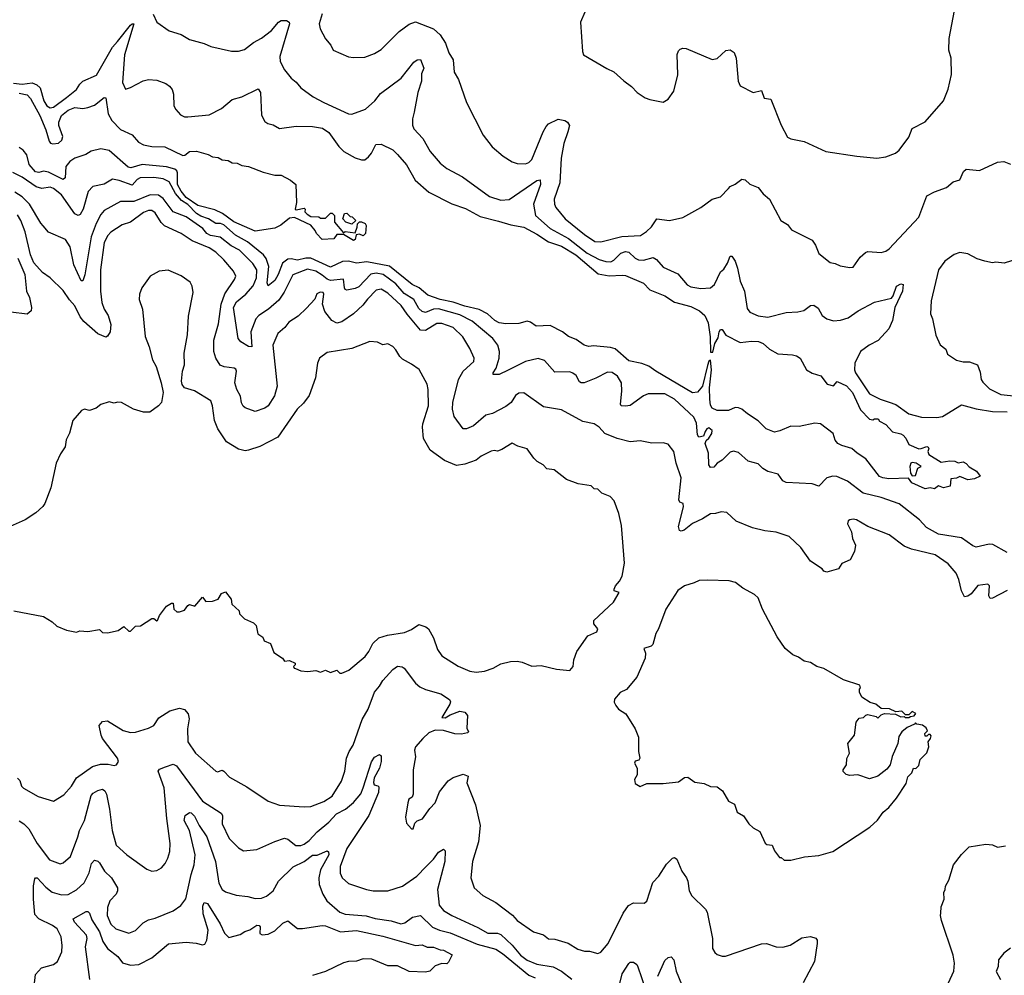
# Model space of a CAD drawing. Extents: x 1678759 to 1859541, y 384609 to 522867.
# Tile 46 of 256: x 1752239 to 1758247, y 411211 to 417040. Entities that reach past the tile are written whole.
import ezdxf

# ---------------------------------------------------------------- set-up
doc = ezdxf.new("R2010")
doc.units = 0

msp = doc.modelspace()

# ---------------------------------------------------------------- linework, layer by layer
at = {"layer": '0CON20XD'}
for points in [[(1755687.5, 417085), (1755660, 417025), (1755673.3, 416845), (1755680, 416825), (1755821.7, 416741.7), (1755865, 416722.5), (1755925, 416667.5), (1755973, 416633), (1756007.5, 416595), (1756055, 416563.3), (1756085, 416553.3), (1756165, 416537.5), (1756196.7, 416555), (1756231.2, 416605), (1756255.8, 416704.2), (1756251.7, 416828.3), (1756259.3, 416850.7), (1756269.3, 416860.7), (1756285, 416866.2), (1756305, 416863.8), (1756465, 416797.1), (1756495, 416802.5), (1756547.9, 416852.1), (1756575, 416857.1), (1756598.9, 416838.9), (1756611.4, 416805), (1756622.9, 416665), (1756635, 416636.7), (1756715, 416596.7), (1756765, 416607.5), (1756780.8, 416560.8), (1756822.5, 416555), (1756885, 416397.5), (1756925, 416322.5), (1756945, 416312.5), (1757025, 416297.5), (1757157, 416237), (1757347, 416207), (1757470, 416195), (1757525, 416202.5), (1757583.6, 416226.4), (1757605.9, 416244.1), (1757665, 416322.5), (1757684.1, 416375.9), (1757765, 416416.7), (1757876.2, 416545), (1757903.9, 416616.1), (1757923.8, 416705), (1757922, 416805), (1757909.2, 416855), (1757911.4, 416925), (1757951.2, 417138.8)], [(1753054, 417074), (1753075.7, 417025.7), (1753151.4, 416971.4), (1753225, 416950), (1753275, 416920), (1753364.1, 416894.1), (1753405.8, 416875.8), (1753532.3, 416847.7), (1753575, 416848.6), (1753611.1, 416858.9), (1753665, 416901.1), (1753715, 416927.1), (1753774.5, 416975), (1753818.5, 417025), (1753835, 417034.2), (1753867.1, 417035), (1753883.8, 417025), (1753885.8, 417015), (1753826.2, 416815), (1753828.5, 416785), (1753855, 416734), (1753895, 416682.5), (1753925, 416659.2), (1753954, 416625), (1754030.3, 416570.3), (1754095, 416534.4), (1754245, 416466), (1754265, 416463.8), (1754348.8, 416495), (1754405.5, 416545), (1754440.2, 416589.7), (1754567.1, 416682.9), (1754645, 416780.6), (1754665, 416794.2), (1754685, 416796.7), (1754704.4, 416745), (1754690.8, 416709.2), (1754690.8, 416665), (1754667.5, 416595), (1754645.6, 416475), (1754635.5, 416434.5), (1754636.8, 416396.8), (1754645, 416373.3), (1754698.8, 416315), (1754744, 416235), (1754804, 416165), (1754845, 416131.9), (1754941.7, 416081.7), (1755105, 415962.1), (1755175, 415939.6), (1755225, 415942.5), (1755395, 416058.5), (1755415, 416063.8), (1755416.6, 416035), (1755374.8, 415915), (1755387.3, 415845), (1755475.5, 415765.5), (1755588.3, 415705), (1755702.2, 415615), (1755775, 415577.5), (1755815, 415564.7), (1755846.3, 415563.7), (1755865, 415572.9), (1755906.7, 415615), (1755935.3, 415625.3), (1755955, 415621.8), (1755995, 415584.5), (1756015, 415575.4), (1756045, 415573.6), (1756105, 415588.5), (1756125, 415576.7), (1756165, 415529.4), (1756255, 415490.6), (1756312.7, 415422.7), (1756335, 415411.3), (1756395, 415400), (1756455, 415404.5), (1756479.6, 415425), (1756515, 415501.2), (1756535, 415518), (1756558.8, 415555), (1756575, 415598), (1756585, 415598), (1756605, 415566.2), (1756619.6, 415525), (1756636, 415445), (1756661.6, 415385), (1756678.8, 415278.8), (1756695, 415255.6), (1756745, 415233.8), (1756804.6, 415224.6), (1756915, 415252.9), (1756987.9, 415257.9), (1757023.4, 415266.6), (1757065, 415297.1), (1757085, 415298), (1757110.3, 415280.3), (1757135.8, 415235), (1757164.6, 415214.6), (1757205, 415202.7), (1757247, 415207), (1757295, 415222.2), (1757356, 415264), (1757455, 415317.5), (1757557.8, 415342.2), (1757568, 415355), (1757590, 415415), (1757615, 415428), (1757630, 415425), (1757626.1, 415385), (1757579.7, 415285), (1757565.3, 415205), (1757542, 415155), (1757477.2, 415082.8), (1757421.4, 415055), (1757370, 415015), (1757335.6, 414945), (1757333.6, 414905), (1757340, 414885), (1757425, 414757.8), (1757490, 414725), (1757545, 414706.1), (1757585, 414692.1), (1757665, 414636.2), (1757742.5, 414615), (1757835, 414613.3), (1757870.7, 414619.3), (1757985, 414691.4), (1758075, 414665.4), (1758175, 414649.4), (1758265, 414648.8)], [(1754085.6, 417075), (1754066.7, 417015), (1754072.5, 416985), (1754104.1, 416924.1), (1754136.7, 416885), (1754152.5, 416855), (1754245, 416814), (1754275, 416808.8), (1754345, 416812), (1754405, 416833.8), (1754445, 416858.8), (1754555, 416968.8), (1754615, 417012.9), (1754655, 417026.5), (1754764, 416985), (1754805, 416947.2), (1754837.6, 416897.6), (1754858.5, 416838.5), (1754884.7, 416795), (1754889.6, 416719.6), (1754916, 416675), (1754965.7, 416535.7), (1755066.2, 416335), (1755121.2, 416265), (1755188.3, 416208.3), (1755245, 416172), (1755275, 416162.5), (1755325, 416160.8), (1755345, 416169.2), (1755365, 416187.5), (1755433.6, 416356.4), (1755451, 416389), (1755466.2, 416403.8), (1755525, 416433.8), (1755565, 416425.6), (1755582.5, 416415), (1755594.4, 416395), (1755584.5, 416355), (1755558.8, 416285), (1755543.9, 416195), (1755533.9, 416045), (1755500.5, 415945), (1755502.2, 415915), (1755510.6, 415895), (1755567.8, 415825), (1755685, 415728.9), (1755747.6, 415687.6), (1755785, 415685.6), (1755913.1, 415716.9), (1756026.6, 415723.4), (1756063, 415747), (1756093.2, 415776.8), (1756127.5, 415825), (1756205, 415814.3), (1756285, 415833.3), (1756395, 415893.5), (1756465, 415946), (1756515, 415959.5), (1756565, 416010), (1756575, 416022), (1756605, 416036), (1756645, 416066.2), (1756665, 416062.9), (1756695, 416036.9), (1756745.8, 416015.8), (1756775, 415977.5), (1756814.2, 415945), (1756884.4, 415814.4), (1756925, 415790), (1756948.1, 415758.1), (1757074, 415695), (1757094.2, 415665), (1757115, 415613.8), (1757185, 415558.8), (1757215, 415553.3), (1757245, 415538), (1757305, 415527.5), (1757325, 415530), (1757367.6, 415592.4), (1757400.2, 415619.8), (1757415, 415625.5), (1757495, 415620), (1757525, 415628.5), (1757545, 415642.2), (1757724.6, 415835), (1757773.5, 415965), (1757820.4, 415989.6), (1757895, 416015.6), (1757935, 416050.8), (1757975, 416063.3), (1757998, 416115), (1758015, 416129.2), (1758095, 416120), (1758205, 416171.2), (1758245, 416174), (1758285, 416159.4)], [(1752201.9, 416651.9), (1752255, 416646.9), (1752315, 416654.8), (1752343.2, 416643.2), (1752364.7, 416625), (1752386.7, 416545), (1752404.7, 416515), (1752425, 416502.5), (1752445, 416505.9), (1752525.4, 416565), (1752585, 416614.5), (1752605, 416646.9), (1752625, 416664.5), (1752707.7, 416702.3), (1752805, 416872.7), (1752835, 416906.8), (1752915, 417005.8), (1752925, 417015.6), (1752935.6, 417015), (1752878.7, 416825), (1752867.3, 416657.3), (1752885, 416616.7), (1752915, 416626), (1752992.3, 416667.7), (1753025, 416674.6), (1753075, 416671.5), (1753129.8, 416649.8), (1753152.9, 416635), (1753169.4, 416615), (1753177.1, 416585), (1753180, 416515), (1753191.7, 416491.7), (1753219.3, 416459.3), (1753245, 416446.7), (1753265, 416446.7), (1753395, 416458.8), (1753470.7, 416499.3), (1753535, 416552.5), (1753595, 416568.5), (1753695, 416618.6), (1753708.5, 416595), (1753715, 416457.5), (1753735, 416420), (1753752.5, 416407.5), (1753785, 416398), (1753825, 416375.8), (1753925, 416390), (1754025, 416388.5), (1754087.7, 416377.7), (1754125, 416351.9), (1754185.6, 416265.6), (1754216.8, 416236.8), (1754285, 416196.8), (1754325, 416184.5), (1754345, 416185.5), (1754367.1, 416202.9), (1754385.6, 416225), (1754412.2, 416277.8), (1754445, 416280.5), (1754515, 416245.4), (1754545, 416218.5), (1754598.7, 416155), (1754651.2, 416061.2), (1754735, 415988.9), (1754875, 415916.2), (1754958.7, 415888.7), (1755049.1, 415839.1), (1755160.3, 415810.3), (1755235, 415788.5), (1755315, 415775.3), (1755395, 415732.2), (1755464.8, 415684.8), (1755545, 415658), (1755632.9, 415605), (1755769.3, 415489.3), (1755835, 415476.6), (1755915, 415482.6), (1755935, 415478.9), (1756045, 415433.3), (1756085, 415392.5), (1756175, 415356.4), (1756235, 415316.4), (1756335, 415290.7), (1756387.1, 415265), (1756420.4, 415235), (1756440.5, 415190.5), (1756451.9, 415105), (1756455, 415011.4), (1756467.9, 415012.1), (1756481.5, 415065), (1756501.5, 415098.5), (1756507.1, 415135), (1756515, 415149.2), (1756525, 415150), (1756547.5, 415115), (1756635, 415070), (1756705, 415078.8), (1756746.4, 415076.4), (1756775, 415064.4), (1756815, 415029.6), (1756865, 415000.8), (1756955, 414996.5), (1756979.2, 414989.2), (1757001.4, 414975), (1757040, 414905), (1757075, 414883.8), (1757128.3, 414868.3), (1757165.9, 414815.9), (1757205, 414806.7), (1757227.5, 414832.5), (1757285, 414806.9), (1757320, 414765), (1757370, 414660), (1757425, 414603.8), (1757445, 414598.8), (1757455, 414605.8), (1757477.5, 414605), (1757485, 414590), (1757525, 414571.2), (1757565, 414526), (1757615, 414514.3), (1757630.8, 414505), (1757647, 414487), (1757665, 414448.8), (1757725, 414421.2), (1757740, 414425), (1757775, 414436.7), (1757783, 414433), (1757786.2, 414425), (1757780, 414405), (1757787, 414387), (1757861.2, 414341.2), (1757915, 414348.8), (1757946.1, 414346.1), (1757965, 414337.5), (1757995, 414342.5), (1758015, 414332.5), (1758031.7, 414311.7), (1758077.5, 414285), (1758100, 414255), (1758065, 414240), (1758025, 414232.5), (1757975, 414252.5), (1757955, 414242.5), (1757921.7, 414238.3), (1757916.4, 414193.6), (1757875, 414183.3), (1757845, 414197.5), (1757821.7, 414178.3), (1757795, 414183.3), (1757765, 414178.8), (1757683.3, 414215), (1757662.5, 414242.5), (1757541.7, 414238.3), (1757505, 414244.5), (1757485, 414254.4), (1757401.5, 414361.5), (1757350, 414395), (1757317.5, 414425), (1757255, 414442.5), (1757231.2, 414455), (1757215.7, 414475), (1757203.3, 414515), (1757125.5, 414575.5), (1757091.7, 414578.3), (1756995, 414558.8), (1756945, 414560), (1756878.1, 414531.9), (1756845, 414524.4), (1756793.8, 414545), (1756745, 414593.8), (1756679.2, 414635), (1756645, 414664.3), (1756625, 414672.5), (1756605, 414674), (1756565, 414655.6), (1756495, 414655.6), (1756465, 414670), (1756455, 414689.2), (1756449.3, 414725), (1756449, 414795), (1756461.2, 414905), (1756455, 414963.3), (1756445, 414956), (1756435, 414931.2), (1756405.2, 414804.8), (1756375, 414768.9), (1756345, 414762.9), (1756120, 414895), (1756077.2, 414927.2), (1756035, 414942.9), (1755955, 414959.6), (1755873, 415033), (1755845, 415040.9), (1755739.7, 415050.3)], [(1752235, 416591.3), (1752285, 416582.6), (1752305, 416560), (1752361.2, 416455), (1752398.8, 416368.8), (1752418.9, 416298.9), (1752427.6, 416287.6), (1752442.1, 416282.1), (1752475, 416286), (1752497, 416305), (1752502.2, 416327.8), (1752478.1, 416395), (1752477, 416415), (1752495.1, 416454.9), (1752535, 416488.1), (1752575, 416504.4), (1752625, 416498.1), (1752655.5, 416504.5), (1752695, 416519.1), (1752755, 416566), (1752765, 416562.5), (1752778, 416465)], [(1752778, 416465), (1752800.9, 416425), (1752855, 416370), (1752925, 416338.5), (1752963.5, 416293.5), (1752995, 416276.2), (1753045, 416265.9), (1753125, 416264.7), (1753235, 416211), (1753246.5, 416213.5), (1753275, 416236.5), (1753317.5, 416237.5), (1753388.6, 416218.6), (1753415, 416204), (1753449.3, 416199.3), (1753475, 416185.2), (1753510.6, 416180.6), (1753535, 416166.2), (1753565, 416163.9), (1753595, 416149.7), (1753635, 416144.1), (1753725, 416110.4), (1753795, 416091.1), (1753835, 416091.9), (1753890.9, 416060.9), (1753923.9, 416033.9), (1753927.5, 415925), (1753920, 415885), (1753925, 415880), (1753975, 415890), (1753980, 415885), (1753978.3, 415868.3), (1753993, 415853), (1754015, 415840), (1754065, 415837.5), (1754075, 415830), (1754105, 415830), (1754135, 415860), (1754145, 415860), (1754160, 415845), (1754160, 415805), (1754215, 415740), (1754225, 415747.5), (1754285, 415740), (1754297.5, 415775), (1754300, 415795), (1754313, 415807), (1754325, 415807.5), (1754346.4, 415796.4), (1754352.5, 415785), (1754350, 415735), (1754335, 415722.5), (1754311.7, 415731.7), (1754291.7, 415728.3), (1754285, 415700), (1754275, 415693.3), (1754215, 415730), (1754175, 415730), (1754155, 415702.5), (1754085, 415700), (1754050, 415735), (1754042.5, 415755), (1754016.4, 415786.4), (1753915, 415832.5), (1753885, 415830), (1753833.3, 415786.7), (1753795, 415769.2), (1753675, 415750), (1753545, 415806.9), (1753477.5, 415857.5), (1753430.1, 415880.1), (1753325, 415906.7), (1753255, 415954.7), (1753223.9, 415995), (1753202.5, 416035), (1753202.6, 416105), (1753198, 416118), (1753185, 416128.4), (1753135, 416142.2), (1752986.4, 416156.4), (1752917, 416137), (1752901.3, 416141.3), (1752785, 416241.2), (1752735, 416252.9), (1752675, 416237.5), (1752642.8, 416217.2), (1752574.7, 416195), (1752545, 416174.8), (1752519.7, 416145), (1752516.9, 416075), (1752505, 416064.7), (1752415, 416110.4), (1752385, 416116.2), (1752355, 416107.9), (1752335, 416111.8), (1752297.2, 416157.2), (1752283.1, 416215), (1752260.2, 416245), (1752235, 416260.1)], [(1755739.7, 415050.3), (1755712.7, 415047.3), (1755683.8, 415055), (1755635, 415088.5), (1755588.4, 415108.4), (1755551.4, 415135), (1755475, 415173.8), (1755389.7, 415169.7), (1755355.5, 415195.5), (1755335, 415200), (1755285, 415186.1), (1755205, 415184.2), (1755165, 415190.8), (1755138.8, 415205), (1755094.5, 415245), (1755042.5, 415272.5), (1754955, 415293), (1754885, 415317.9), (1754805, 415333.4), (1754729.5, 415359.5), (1754675.9, 415405), (1754634.6, 415424.6), (1754495, 415536.9), (1754356.4, 415563.6), (1754295, 415554.7), (1754245, 415567.9), (1754208.9, 415565), (1754135, 415531.4), (1754015, 415585.1), (1753985.2, 415585.2), (1753935, 415573.3), (1753895, 415580.7), (1753875, 415578.3), (1753842.9, 415555), (1753816, 415485), (1753795, 415449.2), (1753755, 415415.8), (1753748.7, 415435), (1753760.2, 415535), (1753743.4, 415583.4), (1753726.4, 415605), (1753629.2, 415685), (1753555, 415725.2), (1753485, 415787.7), (1753465, 415797.2), (1753435, 415797.1), (1753392, 415825), (1753345, 415841), (1753318.5, 415858.5), (1753265, 415912.9), (1753226.5, 415936.5), (1753190.4, 415980.4), (1753151, 416051), (1753115, 416069.5), (1753058.1, 416078.1), (1752974.8, 416075.2), (1752956.5, 416065), (1752925, 416031.5), (1752845, 416059.6), (1752805, 416066.5), (1752755, 416036.9), (1752685, 416022.9), (1752657.1, 415992.9), (1752626.1, 415883.9), (1752607.9, 415852.1), (1752595, 415845.5), (1752575, 415855.5), (1752495, 415971.8), (1752445, 416009.6), (1752425, 416017.8), (1752375, 416010.6), (1752339.7, 416019.7), (1752255, 416078.4), (1752197.3, 416107.3)], [(1758265, 413790.4), (1758177.9, 413837.9), (1758155, 413840), (1758075, 413822.5), (1758055, 413830), (1757985, 413880), (1757845, 413900.9), (1757771.5, 413941.5), (1757728.9, 413988.9), (1757605, 414086.7), (1757495, 414124.7), (1757385, 414152.5), (1757290, 414225), (1757225, 414252.9), (1757200, 414255), (1757165, 414245.7), (1757115, 414193.8), (1757075, 414208), (1756915, 414216), (1756895, 414228), (1756867.6, 414267.6), (1756805, 414284.2), (1756772.6, 414302.6), (1756745, 414330), (1756685, 414347.5), (1756625, 414399.4), (1756595, 414408.1), (1756575, 414401.4), (1756525, 414353.8), (1756494.3, 414335.7), (1756475, 414310.8), (1756455, 414308.8), (1756444.4, 414325), (1756441.2, 414395), (1756422.5, 414455), (1756426.9, 414473.1), (1756445, 414487.5), (1756462.9, 414515), (1756464.6, 414534.6), (1756445, 414550), (1756431.9, 414545), (1756421.3, 414528.7), (1756410.8, 414499.2), (1756383.4, 414493.4), (1756375, 414506.7), (1756369.5, 414579.5), (1756352.1, 414615), (1756235.5, 414725), (1756175, 414758.7), (1756072.9, 414757.1), (1756044.7, 414745.3), (1755965, 414686.9), (1755935, 414681.5), (1755910, 414685), (1755904.3, 414695), (1755913.5, 414775), (1755910.9, 414825), (1755886.4, 414866.3), (1755855, 414887.5), (1755825, 414888.9), (1755755, 414853.8), (1755682.5, 414825), (1755665, 414824.2), (1755655, 414831.2), (1755635, 414868.8), (1755615, 414884.3), (1755595, 414892.2), (1755505, 414890.8), (1755441.1, 414961.1), (1755403.4, 414973.4), (1755325, 414954), (1755218.7, 414901.3), (1755165, 414875.5), (1755128.8, 414875), (1755128.1, 414885), (1755146.7, 414913.3), (1755164, 414975), (1755166.8, 415015), (1755156.2, 415055), (1755125.2, 415095.2), (1755000.8, 415200.8), (1754925, 415239.3), (1754795, 415276), (1754764.8, 415275.2), (1754715.2, 415254.8), (1754695, 415260.7), (1754675, 415278.4), (1754643.7, 415333.7), (1754585, 415370.6), (1754535, 415428.7), (1754456.4, 415485), (1754415, 415492.8), (1754382.3, 415487.7), (1754308.9, 415411.1), (1754285, 415399.5), (1754235, 415390), (1754225, 415394.4), (1754220.9, 415405), (1754215, 415456.7), (1754135, 415449.6), (1754115, 415457), (1754085, 415480.6), (1754045, 415507), (1753995, 415519.1), (1753905, 415484.5), (1753853.1, 415376.9), (1753821.2, 415328.8), (1753756.4, 415273.6), (1753697.9, 415235), (1753680.6, 415215), (1753649.8, 415135), (1753655.8, 415045), (1753635, 415045.5), (1753587.5, 415075), (1753571.1, 415095), (1753543.9, 415285), (1753561.5, 415318.5), (1753619.1, 415365), (1753664.2, 415415.8), (1753683.7, 415465), (1753686.6, 415515), (1753662.2, 415552.2), (1753579.6, 415635), (1753530.1, 415660.1), (1753463, 415713), (1753402.9, 415722.9), (1753381.1, 415735), (1753356.3, 415766.3), (1753255, 415838.4), (1753175, 415868.4), (1753115, 415949.2), (1753085, 415968.8), (1753035, 415971.7), (1752935, 415931.7), (1752855, 415930.3), (1752755, 415875.5), (1752735, 415852.2), (1752705, 415797.5), (1752674.2, 415715), (1752636.1, 415483.9), (1752625, 415447.5), (1752615, 415446.7), (1752568.6, 415545), (1752546.2, 415655), (1752518.3, 415698.3), (1752415, 415744.4), (1752382.6, 415782.6), (1752368, 415798), (1752298.4, 415915), (1752255, 415960), (1752208.6, 415988.6)], [(1758265, 413557.6), (1758175, 413511.1), (1758160, 413510), (1758153.1, 413525), (1758156.1, 413586.1), (1758146, 413596), (1758085, 413588), (1758045, 413538.1), (1758025, 413522.9), (1758005, 413520), (1757985, 413556.2), (1757969.2, 413625), (1757953.5, 413663.5), (1757905, 413720), (1757825, 413775.6), (1757680.2, 413810.2), (1757635, 413828.5), (1757545, 413898.1), (1757415, 413948), (1757345, 413988.8), (1757325, 413993.8), (1757305, 413988.8), (1757295, 413982.5), (1757290.8, 413965), (1757315.6, 413915.6), (1757320.8, 413875), (1757340, 413835), (1757333.3, 413795), (1757305.9, 413744.1), (1757255, 413722.5), (1757235, 413690), (1757165, 413670), (1757146.4, 413676.4), (1757135, 413690), (1757065, 413736.7), (1757005, 413820), (1756935, 413887.1), (1756854.3, 413914.3), (1756785, 413921.1), (1756710.3, 413940.3), (1756611.4, 413981.4), (1756554.1, 414034.1), (1756518.3, 414038.3), (1756485, 414027.5), (1756454.5, 414025.5), (1756405, 413994.3), (1756345, 413967.3), (1756293.6, 413926.4), (1756275, 413920.6), (1756265, 413924.2), (1756258.7, 413948.7), (1756289.3, 414069.3), (1756288, 414088), (1756267.5, 414097.5), (1756262, 414112), (1756276.2, 414246.2), (1756243.8, 414335), (1756230, 414405), (1756195, 414451.2), (1756165, 414458.8), (1756097, 414457), (1756025, 414470), (1755965, 414465.6), (1755885, 414485.5), (1755810, 414515), (1755775.8, 414555), (1755745, 414575.5), (1755675, 414588.9), (1755545, 414661.1), (1755435, 414679.1), (1755315, 414762.9), (1755285, 414761.4), (1755265, 414748.1), (1755236.9, 414705), (1755205, 414679.5), (1755125, 414636.9), (1755082.5, 414627.5), (1755007.2, 414562.8), (1754965, 414544), (1754945, 414544), (1754889.2, 414619.2), (1754879.3, 414665), (1754882.1, 414705), (1754915.6, 414844.4), (1754945, 414895.5), (1755010, 414955), (1755012.9, 414975), (1754985.5, 415035), (1754943.6, 415105), (1754885, 415161.8), (1754815, 415186.8), (1754785, 415187.5), (1754715, 415144.7), (1754685, 415146.1), (1754602.8, 415242.8), (1754566.4, 415296.4), (1754485, 415372.2), (1754445, 415396.1), (1754415, 415390.9), (1754361.8, 415335), (1754332, 415298), (1754275, 415246.2), (1754205, 415197.5), (1754175, 415187.9), (1754143.1, 415205), (1754100.2, 415260.2), (1754085.8, 415305), (1754095.8, 415365), (1754090, 415375), (1754072.9, 415377.1), (1754052.3, 415367.7), (1754040, 415335), (1753988.7, 415281.3), (1753937.8, 415232.2), (1753881.4, 415195), (1753856.8, 415163.2), (1753814.2, 415125), (1753784.5, 415055), (1753809.6, 414805), (1753793.8, 414745), (1753755.7, 414685), (1753735, 414670), (1753675, 414650.8), (1753615, 414672), (1753602.8, 414682.8), (1753593.1, 414703.1), (1753587.1, 414742.9), (1753563.9, 414785), (1753551.1, 414825), (1753561.9, 414895), (1753557.6, 414907.6), (1753547.5, 414915), (1753487.3, 414922.7), (1753463.1, 414933.1), (1753435.3, 414975.3), (1753422.9, 415015), (1753423.2, 415085), (1753451.8, 415185), (1753469.1, 415305), (1753491.4, 415368.6), (1753550, 415455), (1753557.1, 415475), (1753544.4, 415505), (1753484.4, 415575), (1753435, 415621.1), (1753395, 415648.2), (1753290.4, 415690.4), (1753225, 415736), (1753122.4, 415782.4), (1753102.4, 415802.4), (1753065, 415861.1), (1753045, 415876.1), (1753025, 415875.3), (1752995, 415863.8), (1752915, 415804.3), (1752865, 415789.2), (1752795, 415744.2), (1752776.1, 415723.9), (1752755, 415680), (1752731.2, 415515), (1752731.9, 415385), (1752739.8, 415315), (1752754.2, 415275), (1752778, 415235), (1752795, 415180), (1752790.5, 415135), (1752775, 415108.8), (1752765, 415104.2), (1752715, 415124.5), (1752629.7, 415199.7), (1752608.3, 415228.3), (1752575, 415295.4), (1752542, 415332), (1752505, 415387.9), (1752424.3, 415465), (1752377.4, 415497.4), (1752325, 415556.7), (1752305.7, 415605), (1752272.9, 415745), (1752245.4, 415815), (1752225, 415849.4)], [(1754265, 415792.5), (1754230, 415805), (1754210, 415825), (1754221.7, 415858.3), (1754235, 415860), (1754255, 415840), (1754268.3, 415838.3), (1754290, 415815), (1754265, 415792.5)], [(1752228, 415585), (1752270.8, 415485), (1752280, 415385), (1752298.6, 415345), (1752311.2, 415285), (1752310, 415265), (1752285, 415244.2), (1752185, 415255.7)], [(1758335.9, 415584.1), (1758246.1, 415553.9), (1758195, 415560), (1758175, 415556.7), (1758127.7, 415567.7), (1758082.1, 415582.1), (1758025, 415612.5), (1757975, 415618.9), (1757941.7, 415608.3), (1757885, 415566.7), (1757845.6, 415515), (1757800, 415325), (1757796, 415245), (1757808.8, 415215), (1757828.8, 415115), (1757855, 415057.5), (1757889.2, 415029.2), (1757900.5, 415000.5), (1757955, 414963.8), (1757995, 414952.5), (1758035, 414953.8), (1758083.3, 414935), (1758100.7, 414890.7), (1758105.7, 414845), (1758115, 414828), (1758157.5, 414787.5), (1758225, 414754.6), (1758555, 414719.8)], [(1754193, 413053), (1754205, 413053.3), (1754247.3, 413072.7), (1754348, 413155), (1754370, 413185), (1754392.9, 413235), (1754430.7, 413269.3), (1754484.1, 413285.9), (1754587.9, 413302.1), (1754629.8, 413320.2), (1754675, 413350.8), (1754716.3, 413336.3), (1754733.5, 413323.5), (1754765, 413270), (1754788.3, 413198.3), (1754815, 413158.6), (1754915, 413095.8), (1754985, 413066), (1755025, 413060.8), (1755075, 413066), (1755127.5, 413085), (1755175, 413111.2), (1755234.3, 413125.7), (1755275, 413126.2), (1755305, 413121.2), (1755365, 413096.2), (1755420.7, 413100.7), (1755515, 413078), (1755595, 413070), (1755615.8, 413094.2), (1755620.8, 413135), (1755638, 413185), (1755705, 413282), (1755760, 413305), (1755766.2, 413325), (1755742, 413355), (1755742, 413375), (1755862.8, 413487.2), (1755896.2, 413545), (1755867, 413557), (1755866.4, 413566.4), (1755874, 413586), (1755899.5, 413615), (1755915.6, 413645), (1755930, 413725), (1755911.4, 413955), (1755895, 414027.5), (1755865.6, 414105.6), (1755842.3, 414132.3), (1755791.7, 414151.7), (1755766.1, 414176.1), (1755745, 414177.5), (1755725.9, 414195.9), (1755647.7, 414207.7), (1755576.1, 414236.1), (1755500, 414295), (1755455, 414300), (1755433.8, 414325), (1755396.7, 414345), (1755376.2, 414365), (1755335, 414422.5), (1755278.3, 414438.3), (1755245, 414456), (1755181.7, 414418.3), (1755155, 414408), (1755135, 414412.5), (1755115, 414408.1), (1755055, 414376.9), (1755025, 414353.1), (1754955, 414327.8), (1754905, 414320.9), (1754830.7, 414350.7), (1754744.2, 414415), (1754703.1, 414485), (1754696.9, 414555), (1754698.1, 414575), (1754733.8, 414685), (1754731.4, 414785), (1754725, 414817.5), (1754675.9, 414905.9), (1754629.7, 414939.7), (1754575, 414968.8), (1754558.8, 414985), (1754535, 415026.7), (1754515, 415046.7), (1754485, 415062.5), (1754455, 415057.5), (1754423, 415073), (1754376, 415076), (1754265, 415034.4), (1754115, 415009.2), (1754069.2, 414975), (1754057.1, 414945), (1754048.6, 414885), (1754044.3, 414855), (1754005, 414746.7), (1753970.2, 414699.8), (1753933.1, 414665), (1753815, 414492.9), (1753703.3, 414436.7), (1753635, 414414.5), (1753615, 414410.9), (1753575, 414419.5), (1753500.6, 414465), (1753448.8, 414545), (1753428.2, 414595), (1753415.4, 414685.4), (1753405, 414716), (1753305, 414775.8), (1753245, 414793.8), (1753230, 414815), (1753225.9, 414835.9), (1753232.9, 414895), (1753245.5, 414935), (1753242.7, 415005), (1753262.4, 415117.6), (1753269.5, 415230.5), (1753296.5, 415375), (1753290.6, 415415), (1753278.5, 415438.5), (1753225, 415476.7), (1753145, 415511.4), (1753090, 415505), (1753035, 415476.2), (1752984.2, 415405), (1752970.8, 415365), (1752967.7, 415332.3), (1752988.1, 415275), (1753005, 415107.5), (1753030, 415045), (1753049.2, 414965), (1753072.5, 414925), (1753102.5, 414825), (1753114.2, 414765), (1753103.8, 414705), (1753085.8, 414684.2), (1753033.9, 414646.1), (1752995, 414646), (1752934.2, 414664.2), (1752860, 414705), (1752835, 414706.7), (1752815, 414700), (1752785, 414708.8), (1752735, 414693.3), (1752705, 414670), (1752665, 414656.7), (1752635, 414663.3), (1752617, 414657), (1752564.2, 414595.8), (1752542.1, 414517.9), (1752523, 414477), (1752516.6, 414433.4), (1752488.6, 414391.4), (1752462.2, 414335), (1752428.8, 414185), (1752391.9, 414088.1), (1752380.5, 414069.5), (1752337.4, 414032.6), (1752271.8, 413988.2), (1752180.9, 413949.1)], [(1757685, 414257.5), (1757705, 414260), (1757720, 414305), (1757740, 414315), (1757710, 414335), (1757685, 414338.8), (1757677.5, 414335), (1757670, 414315), (1757673.6, 414273.6), (1757685, 414257.5)], [(1756945, 411912.5), (1757027, 411933), (1757115, 411941.2), (1757200, 411965), (1757426.1, 412113.9), (1757473, 412157), (1757507.5, 412205), (1757542.5, 412235), (1757588.3, 412291.7), (1757648.3, 412381.7), (1757659.3, 412420.7), (1757682.5, 412445), (1757692.5, 412475), (1757707, 412473), (1757725, 412490), (1757733, 412527), (1757775, 412567.5), (1757786.2, 412605), (1757782.5, 412635), (1757797.5, 412655), (1757801.7, 412671.7), (1757795, 412680), (1757785, 412680), (1757775, 412670), (1757765, 412670), (1757762.5, 412685), (1757777.5, 412702.5), (1757769.3, 412719.3), (1757747, 412737), (1757712.5, 412742.5), (1757705, 412750), (1757698.3, 412741.7), (1757655, 412722.5), (1757622.5, 412695), (1757603, 412667), (1757596.7, 412625), (1757563.3, 412545), (1757550, 412495), (1757531.2, 412468.8), (1757475, 412426.2), (1757425, 412410), (1757353, 412433), (1757305, 412430), (1757282.5, 412435), (1757263.9, 412453.9), (1757263.6, 412463.6), (1757283.3, 412495), (1757286.2, 412533.8), (1757302.5, 412565), (1757291.2, 412625), (1757332.5, 412675), (1757343.3, 412755), (1757361.7, 412778.3), (1757387, 412783), (1757401.7, 412798.3), (1757415, 412802.5), (1757465, 412790), (1757475, 412780), (1757495, 412800), (1757515, 412806.7), (1757583, 412803), (1757615, 412787.5), (1757635, 412790), (1757643, 412783), (1757665, 412782.5), (1757675, 412790), (1757697, 412793), (1757707, 412807), (1757685, 412820), (1757665, 412800), (1757645, 412800), (1757621.7, 412821.7), (1757585, 412817.5), (1757546.4, 412836.4), (1757495, 412838), (1757464, 412864), (1757427.5, 412875), (1757377, 412907), (1757363, 412937), (1757363, 412957), (1757370, 412965), (1757365, 412980), (1757265, 413013.3), (1757145, 413081.2), (1757102.5, 413095), (1757065, 413118), (1757025, 413126.2), (1756991.2, 413151.2), (1756956.2, 413166.2), (1756910, 413205), (1756861.2, 413275), (1756772.5, 413445), (1756744.3, 413514.3), (1756723.2, 413533.2), (1756651.9, 413571.9), (1756606.1, 413606.1), (1756567.9, 413617.9), (1756435, 413622), (1756385, 413620), (1756355, 413604), (1756295, 413585.8), (1756255, 413558), (1756181.4, 413445), (1756137.5, 413325), (1756120.8, 413295), (1756102, 413228), (1756091.7, 413218.3), (1756047.5, 413205), (1756058, 413175), (1756056.1, 413146.1), (1756005, 413028.8), (1755941.2, 412955), (1755903.8, 412935), (1755867.5, 412895), (1755867, 412877), (1755876.4, 412856.4), (1755893.6, 412833.6), (1755937.5, 412805), (1755993.8, 412715), (1756014.1, 412664.1), (1756014.3, 412575), (1756022.5, 412535), (1756016.1, 412523.9), (1755995, 412516.7), (1755990, 412505), (1756007.5, 412475), (1756007, 412433), (1755990, 412405), (1755995, 412380), (1756025, 412363.3), (1756065, 412380), (1756165, 412381.2), (1756259.3, 412390.7), (1756295, 412416.7), (1756315, 412420), (1756358.3, 412388.3), (1756415, 412380), (1756455, 412363.3), (1756495, 412360), (1756526.7, 412335), (1756563.6, 412273.6), (1756600, 412255), (1756617.5, 412205), (1756655, 412182.5), (1756687.5, 412135), (1756715, 412110), (1756755, 412087.5), (1756787, 412017), (1756798.3, 412008.3), (1756830, 412005), (1756845, 411970), (1756875, 411930), (1756885, 411930), (1756903, 411913), (1756945, 411912.5)], [(1752203.9, 413433.9), (1752385, 413398.8), (1752436.8, 413366.8), (1752465, 413341.2), (1752525, 413316.7), (1752585, 413303.3), (1752605, 413312.5), (1752655, 413307.5), (1752725, 413320), (1752745, 413302.5), (1752775, 413300), (1752840, 413315), (1752875, 413337.5), (1752905, 413310), (1752915, 413310), (1752945, 413340), (1752977, 413343), (1753045, 413387.5), (1753057, 413387), (1753075, 413372.5), (1753080, 413375), (1753092.5, 413405), (1753135, 413462.5), (1753165, 413480), (1753175, 413480), (1753180, 413445), (1753198.3, 413428.3), (1753215, 413427.5), (1753245, 413437.5), (1753265, 413467.5), (1753275, 413472.5), (1753307, 413463), (1753355, 413517.5), (1753375, 413490), (1753415, 413492.5), (1753450, 413505), (1753470.7, 413539.3), (1753495, 413550), (1753530, 413505), (1753532.5, 413475), (1753577.5, 413435), (1753580, 413415), (1753610, 413385), (1753665, 413360), (1753682.5, 413345), (1753693, 413293), (1753722.5, 413272.5), (1753730.7, 413250.7), (1753770, 413235), (1753790.7, 413180.7), (1753842.5, 413145), (1753855, 413127.5), (1753885, 413130), (1753920, 413115), (1753920, 413105), (1753910, 413095), (1753913.6, 413083.6), (1753921.7, 413081.7), (1753955, 413067.5), (1753996.4, 413063.6), (1754045, 413070), (1754075, 413060), (1754105, 413072.5), (1754135, 413057.5), (1754175, 413072.5), (1754193, 413053)], [(1753025, 412719.1), (1753057.1, 412735), (1753088.3, 412781.7), (1753155, 412824.4), (1753215, 412840), (1753245, 412831.5), (1753267.8, 412805), (1753273.5, 412775), (1753262.5, 412715), (1753264.2, 412635), (1753311.2, 412565), (1753435, 412456.2), (1753445, 412451.2), (1753475, 412461.2), (1753485, 412456.2), (1753519.1, 412419.1), (1753625, 412360.8), (1753755, 412273.8), (1753825, 412249.2), (1753975, 412237.5), (1754015, 412240), (1754095, 412271.4), (1754145, 412304.3), (1754202.5, 412395), (1754223.1, 412455), (1754233.8, 412535), (1754250, 412575), (1754272.9, 412615), (1754329.4, 412770.6), (1754366.2, 412833.8), (1754405, 412938.6), (1754435.3, 412974.7), (1754455, 413010), (1754515, 413076.2), (1754545, 413096.7), (1754573.3, 413093.3), (1754585, 413083.3), (1754653.3, 412993.3), (1754680.6, 412970.6), (1754714.5, 412954.5), (1754808.6, 412928.6), (1754862.6, 412892.6), (1754867.9, 412877.9), (1754864.6, 412865), (1754814, 412784), (1754835, 412782.2), (1754865, 412800.4), (1754925, 412821.5), (1754956.2, 412815), (1754971.4, 412795), (1754968.3, 412718.3), (1754976.7, 412695), (1754970.7, 412689.3), (1754935, 412681.9), (1754895, 412683.1), (1754825.8, 412704.2), (1754775, 412706.5), (1754735, 412689.6), (1754699.3, 412655), (1754654.7, 412605), (1754647.1, 412585), (1754654, 412544), (1754640, 412465), (1754640, 412315), (1754633, 412297), (1754613.3, 412285), (1754607, 412263), (1754593.3, 412175), (1754598.3, 412138.3), (1754630, 412105), (1754640, 412105), (1754650.7, 412139.3), (1754665, 412152.5), (1754696.7, 412165), (1754741.2, 412228.8), (1754775, 412262.5), (1754800, 412330), (1754852.6, 412397.4), (1754885, 412417.5), (1754945, 412436.7), (1754976.4, 412426.4), (1754966.7, 412385), (1755020.3, 412250.3), (1755047.8, 412125), (1755038.6, 412025), (1755002.9, 411905), (1754991.4, 411805), (1755011.2, 411745), (1755065, 411698), (1755145, 411653.8), (1755246.8, 411576.8), (1755275, 411544), (1755375, 411476.7), (1755435, 411458), (1755465, 411434), (1755505, 411431.2), (1755585, 411406), (1755645, 411370), (1755685, 411358.8), (1755715, 411358.8), (1755767, 411343), (1755785, 411351.2), (1755830.8, 411405), (1755920.9, 411589.1), (1755953.4, 411636.6), (1755985, 411652), (1756049.3, 411650.7), (1756066.1, 411663.9), (1756102.6, 411777.4), (1756138, 411815), (1756185, 411888), (1756222.5, 411925), (1756235, 411929.4), (1756249.8, 411919.8), (1756280, 411845), (1756307.1, 411805), (1756316.9, 411785), (1756324.3, 411725), (1756340, 411695), (1756424.4, 411614.4), (1756434.2, 411595), (1756466, 411435), (1756466, 411375), (1756479.7, 411349.7), (1756495, 411338), (1756525, 411327.5), (1756545, 411327.5), (1756765, 411403.6), (1756795.6, 411404.4), (1756855, 411384.5), (1756895, 411381.5), (1756940, 411395), (1757011.4, 411438.6), (1757065, 411446.9), (1757096.7, 411436.7), (1757104.2, 411425), (1757105.5, 411405.5), (1757089.6, 411295), (1757018.9, 411165)], [(1752225, 412412.7), (1752240, 412400), (1752250, 412365), (1752262.2, 412352.2), (1752350.9, 412300.9), (1752445, 412272), (1752508.9, 412311.1), (1752554.2, 412365), (1752586, 412415), (1752684, 412484), (1752731.7, 412498.3), (1752778.3, 412498.3), (1752815, 412490), (1752830, 412495), (1752841.2, 412515), (1752835.8, 412535), (1752744.7, 412654.7), (1752735.6, 412675), (1752724.4, 412735), (1752745, 412758.6), (1752775, 412762.9), (1752871.2, 412705), (1752915, 412692.5), (1752945, 412693.6), (1753025, 412719.1)], [(1752235, 412152.2), (1752265, 412135.6), (1752295, 412104.4), (1752345, 412014.4), (1752421.4, 411915), (1752485, 411891.4), (1752505, 411895.8), (1752549.4, 411935), (1752594.6, 412054.6), (1752604.7, 412095), (1752635, 412155.8), (1752675, 412307.1), (1752687.4, 412322.6), (1752715, 412338.9), (1752745, 412345.6), (1752758.9, 412335), (1752768.4, 412315), (1752787.1, 412225), (1752803.1, 412095), (1752828.6, 412005), (1752892.9, 411945), (1753015, 411857.5), (1753045, 411846), (1753075, 411850.8), (1753105, 411866), (1753127.6, 411892.4), (1753142.5, 411925), (1753154.2, 411965), (1753158.1, 412015), (1753137, 412167), (1753120.7, 412355), (1753084.4, 412455), (1753092.7, 412467.3), (1753127.8, 412482.2), (1753175, 412497.8), (1753195, 412488.5), (1753355, 412272.7), (1753468.9, 412198.9), (1753475.5, 412185), (1753475, 412134), (1753517.5, 412045), (1753575, 411988), (1753605, 411970.8), (1753685, 411977.1), (1753795, 412027.5), (1753855, 412046.5), (1753875, 412041.1), (1753923.1, 412003.1), (1753955, 412002.9), (1753975, 412011.4), (1754005, 412032.4), (1754053.5, 412086.6), (1754125.3, 412145), (1754171.2, 412195), (1754227.8, 412225), (1754275.4, 412264.6), (1754321.6, 412318.4), (1754335.4, 412354.6), (1754385, 412513.8), (1754405, 412541.2), (1754435, 412557.5), (1754445, 412550), (1754444.1, 412514.1), (1754434.6, 412475), (1754402.5, 412415), (1754397.3, 412387.3), (1754401.7, 412371.7), (1754425, 412366), (1754429.6, 412359.6), (1754428.9, 412325), (1754369.4, 412185), (1754235.2, 411985), (1754194.7, 411875), (1754194.7, 411834.7), (1754206.9, 411805), (1754245, 411770.6), (1754355, 411734.4), (1754395.7, 411725.7), (1754485, 411725.7), (1754575.8, 411755), (1754661.5, 411815), (1754719.2, 411875), (1754765, 411920), (1754795, 411961.8), (1754825, 411980), (1754835, 411970), (1754834, 411905), (1754788.4, 411735), (1754799.4, 411639.4), (1754825, 411605.4), (1754875, 411575.4), (1755035, 411503.2), (1755095, 411468.4), (1755155, 411466.7), (1755175, 411459.8), (1755245, 411393.8), (1755295, 411333.3), (1755335, 411303.6), (1755395, 411278.8), (1755495, 411262.6), (1755545.6, 411235.6), (1755607.2, 411187.2)], [(1752327.1, 411145), (1752335.6, 411215), (1752372.9, 411257.1), (1752445, 411277.1), (1752470.6, 411295), (1752496.8, 411353.2), (1752497.5, 411392.5), (1752492.5, 411445), (1752466.8, 411495), (1752440, 411515), (1752355, 411554.7), (1752332.2, 411582.2), (1752322.8, 411675), (1752322.9, 411757.1), (1752331.4, 411798.6), (1752335, 411806), (1752345, 411805.6), (1752398.1, 411748.1), (1752437.1, 411717.1), (1752495, 411700.8), (1752535, 411702.9), (1752585, 411732.1), (1752632.9, 411775), (1752663.8, 411835), (1752677.6, 411892.4), (1752695, 411912.9), (1752715, 411906.7), (1752725, 411896.7), (1752756.3, 411846.3), (1752799.2, 411805), (1752835.5, 411745), (1752836.4, 411725), (1752827.5, 411705), (1752789.6, 411665), (1752774.7, 411625), (1752773.3, 411575), (1752795, 411521.8), (1752825, 411493.8), (1752905, 411468.5), (1752945.4, 411484.6), (1752991.7, 411531.7), (1753025, 411550), (1753065, 411560), (1753175, 411604.2), (1753222.6, 411637.4), (1753252, 411678), (1753284.8, 411825.2), (1753304.1, 411885), (1753308.8, 411945), (1753274.7, 412095), (1753243.1, 412155), (1753248.4, 412185), (1753275, 412203.7), (1753285, 412201.7), (1753305, 412182.4), (1753333.8, 412125), (1753380.6, 412055), (1753433.9, 411905), (1753453.3, 411773.3), (1753474.5, 411735), (1753495, 411719.5), (1753559.8, 411699.8), (1753631.3, 411691.3), (1753675, 411679.4), (1753715, 411681.9), (1753745, 411694.3), (1753785.7, 411725), (1753818.6, 411785), (1753907.1, 411872.9), (1753974.8, 411905.2), (1754025, 411944.3), (1754055, 411944.2), (1754115, 411970.8), (1754123.3, 411963.3), (1754124.5, 411945), (1754073.6, 411855), (1754064, 411805), (1754065.4, 411765), (1754088.5, 411705), (1754112.9, 411665), (1754192.5, 411595), (1754225, 411582.7), (1754353, 411573), (1754407.3, 411557.3), (1754505, 411543.3), (1754565, 411524.1), (1754589.1, 411530.8), (1754635, 411565.6), (1754685, 411575.7), (1754758.2, 411505), (1754800, 411485), (1754865, 411469.7), (1755031.1, 411401.1), (1755145, 411369.3), (1755185, 411343.2), (1755345, 411211.9), (1755385, 411194.7)], [(1757906, 411165), (1757938.8, 411235), (1757943.8, 411285), (1757934.1, 411334.1), (1757863.8, 411545), (1757856.7, 411575), (1757859.3, 411590.7), (1757861.7, 411628.3), (1757880, 411675), (1757877.5, 411715), (1757886.4, 411733.6), (1757887.5, 411755), (1757909.5, 411790.5), (1757936.4, 411883.6), (1757985, 411947.5), (1758032.5, 411995), (1758135, 412010), (1758175, 412006.2), (1758205, 411993.3), (1758255, 412000)], [(1752667.5, 411185), (1752641.3, 411385), (1752650, 411435), (1752646.9, 411455), (1752573.2, 411535), (1752564.4, 411555), (1752645, 411600.6), (1752655, 411600), (1752665, 411590), (1752679.6, 411549.6), (1752725, 411476.4), (1752747.2, 411417.2), (1752775, 411373.8), (1752836.9, 411325), (1752867.3, 411287.3), (1752915, 411272.1), (1752965, 411276.2), (1753045, 411318.2), (1753147.6, 411402.4), (1753255, 411412.1), (1753315, 411407.6), (1753355, 411396.8), (1753369.2, 411400.8), (1753380.6, 411425), (1753390, 411485), (1753358.9, 411585), (1753357.1, 411632.9), (1753365, 411655.7), (1753385, 411648.1), (1753463.1, 411525), (1753488.3, 411468.3), (1753515, 411440.4), (1753585, 411460.3), (1753612.2, 411477.8), (1753642.8, 411487.2), (1753686.4, 411516.4), (1753700, 411515), (1753705.8, 411505.8), (1753703.3, 411465), (1753718.3, 411458.3), (1753755, 411460.6), (1753795, 411482), (1753845, 411529.2), (1753875, 411543.3), (1753935, 411496.9), (1753965, 411495.5), (1754085, 411514.6), (1754105, 411512.5), (1754196.5, 411476.5), (1754295, 411483.8), (1754455, 411450), (1754655, 411392.9), (1754695, 411396.7), (1754725, 411383.1), (1754765, 411382.2), (1754805, 411365.7), (1754825, 411364.2), (1754877.5, 411335), (1754855, 411290), (1754845, 411280), (1754815, 411283.3), (1754775, 411268), (1754741.2, 411235), (1754715, 411229.1), (1754615, 411234.3), (1754545, 411268), (1754485, 411268.5), (1754388.6, 411308.6), (1754335, 411311.3), (1754295, 411297.2), (1754245, 411294.7), (1754213.9, 411286.1), (1754105.9, 411234.1), (1754025, 411209.7)], [(1758285, 411376.7), (1758243.3, 411345), (1758211.2, 411305), (1758210, 411265), (1758197, 411233), (1758223.3, 411185)], [(1756133.1, 411205), (1756175, 411300.8), (1756195, 411320), (1756215, 411324.2), (1756230, 411305), (1756244.3, 411235.7), (1756276.7, 411156.7)], [(1755888, 411112), (1755915, 411219.5), (1755955, 411282.5), (1755965, 411291.2), (1755985, 411291.2), (1756005, 411276), (1756011.7, 411261.7), (1756055, 411132.9)]]:
    msp.add_lwpolyline(points, dxfattribs=at)

doc.saveas('drawing.dxf')
